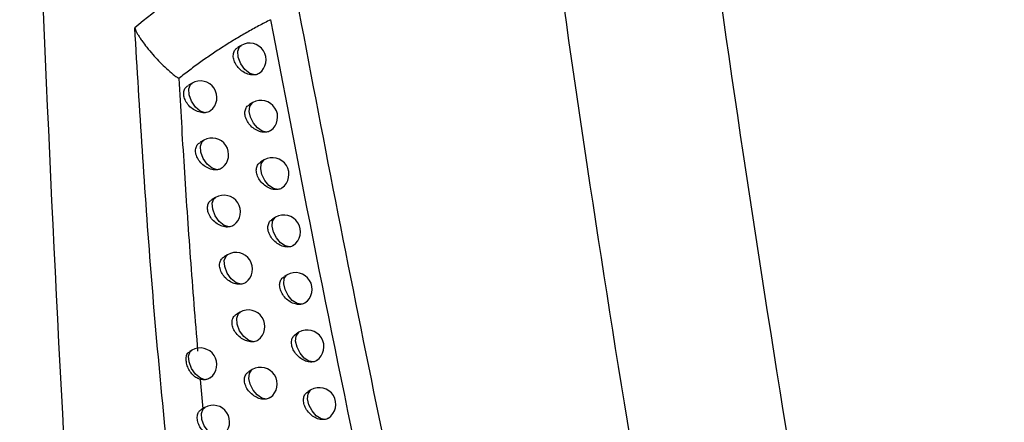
# Model space of a CAD drawing. Header units: millimetres. Extents: x 15458 to 16410, y 10212 to 11278.
# Tile 49 of 139: x 16280 to 16310, y 10414 to 10426. Entities that reach past the tile are written whole.
import ezdxf

# ---------------------------------------------------------------- set-up
doc = ezdxf.new("R2010")
doc.units = ezdxf.units.MM

msp = doc.modelspace()

# ---------------------------------------------------------------- linework, layer by layer
at = {"color": 7, "linetype": 'Continuous', "lineweight": 25}
for p, q in [((16287.133, 10425.093), (16287.033, 10425.036)), ((16285.652, 10423.955), (16285.544, 10423.893)), ((16287.479, 10423.369), (16287.381, 10423.312)), ((16286.005, 10422.237), (16285.899, 10422.176)), ((16287.821, 10421.644), (16287.725, 10421.589)), ((16286.362, 10420.515), (16286.258, 10420.456)), ((16288.167, 10419.917), (16288.073, 10419.863)), ((16286.723, 10418.792), (16286.622, 10418.733)), ((16288.518, 10418.187), (16288.426, 10418.134)), ((16287.097, 10417.063), (16286.998, 10417.006)), ((16288.873, 10416.456), (16288.783, 10416.404)), ((16285.65, 10415.919), (16285.578, 10415.878)), ((16287.466, 10415.335), (16287.369, 10415.279)), ((16285.894, 10415.041), (16285.973, 10414.155)), ((16289.233, 10414.722), (16289.144, 10414.671)), ((16286.034, 10414.195), (16285.932, 10414.136))]:
    msp.add_line(p, q, dxfattribs=at)
at = {"color": 7, "linetype": 'Continuous', "lineweight": 25, "flags": 128}
for points in [[(16287.543, 10424.204), (16287.395, 10424.245), (16287.245, 10424.363), (16287.12, 10424.538), (16287.045, 10424.735), (16287.032, 10424.918), (16287.085, 10425.053), (16287.133, 10425.093)], [(16286.048, 10423.066), (16285.901, 10423.114), (16285.755, 10423.236), (16285.635, 10423.408), (16285.563, 10423.602), (16285.552, 10423.781), (16285.603, 10423.913), (16285.652, 10423.955)], [(16287.894, 10422.479), (16287.761, 10422.511), (16287.623, 10422.607), (16287.502, 10422.754), (16287.415, 10422.929), (16287.377, 10423.105), (16287.392, 10423.255), (16287.46, 10423.356), (16287.479, 10423.369)], [(16286.405, 10421.347), (16286.258, 10421.393), (16286.11, 10421.514), (16285.989, 10421.687), (16285.916, 10421.881), (16285.904, 10422.061), (16285.956, 10422.195), (16286.005, 10422.237)], [(16288.24, 10420.755), (16288.107, 10420.784), (16287.968, 10420.879), (16287.846, 10421.026), (16287.758, 10421.202), (16287.719, 10421.379), (16287.734, 10421.53), (16287.802, 10421.631), (16287.821, 10421.644)], [(16286.766, 10419.626), (16286.619, 10419.67), (16286.47, 10419.79), (16286.348, 10419.963), (16286.274, 10420.158), (16286.262, 10420.339), (16286.313, 10420.473), (16286.362, 10420.515)], [(16288.591, 10419.028), (16288.458, 10419.055), (16288.318, 10419.149), (16288.194, 10419.296), (16288.105, 10419.472), (16288.065, 10419.65), (16288.08, 10419.802), (16288.148, 10419.904), (16288.167, 10419.917)], [(16287.131, 10417.902), (16286.984, 10417.945), (16286.834, 10418.063), (16286.711, 10418.237), (16286.636, 10418.433), (16286.623, 10418.615), (16286.675, 10418.75), (16286.723, 10418.792)], [(16288.946, 10417.299), (16288.813, 10417.323), (16288.672, 10417.416), (16288.547, 10417.563), (16288.457, 10417.74), (16288.416, 10417.92), (16288.431, 10418.073), (16288.499, 10418.175), (16288.518, 10418.187)], [(16287.509, 10416.174), (16287.361, 10416.214), (16287.211, 10416.332), (16287.086, 10416.505), (16287.01, 10416.702), (16286.996, 10416.886), (16287.048, 10417.022), (16287.097, 10417.063)], [(16289.306, 10415.568), (16289.173, 10415.59), (16289.031, 10415.682), (16288.904, 10415.828), (16288.813, 10416.006), (16288.771, 10416.187), (16288.786, 10416.341), (16288.855, 10416.444), (16288.873, 10416.456)], [(16286.049, 10415.03), (16285.902, 10415.077), (16285.755, 10415.197), (16285.635, 10415.369), (16285.562, 10415.563), (16285.549, 10415.743), (16285.6, 10415.876), (16285.65, 10415.919)], [(16287.883, 10414.446), (16287.75, 10414.476), (16287.613, 10414.572), (16287.491, 10414.718), (16287.404, 10414.893), (16287.364, 10415.069), (16287.379, 10415.219), (16287.445, 10415.321), (16287.466, 10415.335)], [(16289.671, 10413.835), (16289.537, 10413.854), (16289.394, 10413.944), (16289.266, 10414.091), (16289.173, 10414.27), (16289.131, 10414.452), (16289.146, 10414.607), (16289.215, 10414.711), (16289.233, 10414.722)], [(16286.437, 10413.306), (16286.291, 10413.35), (16286.143, 10413.47), (16286.021, 10413.642), (16285.947, 10413.837), (16285.934, 10414.018), (16285.985, 10414.152), (16286.034, 10414.195)]]:
    msp.add_lwpolyline(points, dxfattribs=at)
at = {"color": 7, "linetype": 'Continuous', "lineweight": 25}
for centre, start in [((16287.382, 10424.66), 305.9658), ((16285.902, 10423.522), 307.9126), ((16287.729, 10422.936), 305.5039), ((16286.255, 10421.803), 307.414), ((16288.071, 10421.211), 305.0651), ((16286.612, 10420.082), 306.9258), ((16288.417, 10419.484), 304.6377), ((16286.973, 10418.359), 306.4482), ((16288.768, 10417.754), 304.2218), ((16287.347, 10416.63), 305.9719), ((16289.123, 10416.023), 303.8178), ((16285.9, 10415.486), 307.1312), ((16287.716, 10414.902), 305.5172), ((16289.483, 10414.289), 303.4261), ((16286.284, 10413.762), 306.6356)]:
    msp.add_arc(centre, 0.5, start, 119.9973, dxfattribs=at)
for points, knots in [([(16305.72, 10377.851), (16304.392, 10383.799), (16303.155, 10389.727), (16300.866, 10401.523), (16299.813, 10407.393), (16297.893, 10419.077), (16297.025, 10424.893), (16295.475, 10436.447), (16294.793, 10442.187), (16293.618, 10453.593), (16293.123, 10459.262), (16292.32, 10470.495), (16292.014, 10476.063), (16291.375, 10492.618), (16291.323, 10503.459), (16291.657, 10514.101)], [0, 0, 0, 0, 0.125, 0.125, 0.25, 0.25, 0.375, 0.375, 0.5, 0.5, 0.625, 0.625, 0.75, 0.75, 1, 1, 1, 1]), ([(16296.506, 10511.663), (16296.249, 10502.798), (16296.257, 10493.776), (16296.886, 10472.676), (16297.692, 10460.502), (16300.198, 10435.779), (16301.898, 10423.23), (16305.776, 10400.249), (16307.803, 10389.865), (16310.114, 10379.414)], [3.1092412, 3.1092412, 3.1092412, 3.1092412, 3.1759593, 3.1759593, 3.2629391, 3.2629391, 3.3499188, 3.3499188, 3.4204698, 3.4204698, 3.4204698, 3.4204698]), ([(16282.462, 10401.86), (16281.98, 10409.502), (16281.572, 10417.108), (16280.905, 10432.25), (16280.646, 10439.787), (16280.461, 10447.285)], [0, 0, 0, 0, 0.5, 0.5, 1, 1, 1, 1]), ([(16295.334, 10395.384), (16293.419, 10403.662), (16291.661, 10411.877), (16289.253, 10424.099), (16288.488, 10428.157), (16287.035, 10436.235), (16286.347, 10440.253), (16285.697, 10444.25)], [0, 0, 0, 0, 0.5, 0.5, 0.75, 0.75, 1, 1, 1, 1]), ([(16288.333, 10428.353), (16287.545, 10428.013), (16286.778, 10427.611), (16285.303, 10426.695), (16284.597, 10426.182), (16283.927, 10425.616)], [0, 0, 0, 0, 0.5, 0.5, 1, 1, 1, 1]), ([(16286.441, 10400.565), (16286.359, 10401.135), (16285.862, 10404.577), (16285.134, 10410.489), (16284.374, 10418.272), (16284.076, 10423.168), (16283.927, 10425.616)], [0, 0, 0, 0, 0.067346, 0.407209, 0.703479, 1, 1, 1, 1]), ([(16283.927, 10425.616), (16283.933, 10425.598), (16283.948, 10425.556), (16283.982, 10425.487), (16284.028, 10425.406), (16284.087, 10425.312), (16284.173, 10425.187), (16284.299, 10425.021), (16284.461, 10424.826), (16284.643, 10424.627), (16284.828, 10424.441), (16284.994, 10424.291), (16285.116, 10424.193), (16285.181, 10424.146), (16285.216, 10424.121), (16285.241, 10424.107), (16285.25, 10424.098), (16285.253, 10424.096)], [0, 0, 0, 0, 0.034188, 0.076262, 0.126468, 0.184597, 0.249934, 0.358821, 0.499873, 0.624445, 0.749161, 0.874482, 0.93719, 0.96233, 0.982853, 0.994906, 1, 1, 1, 1]), ([(16288.015, 10425.865), (16287.895, 10425.803), (16287.653, 10425.679), (16287.297, 10425.48), (16286.944, 10425.273), (16286.597, 10425.056), (16286.254, 10424.831), (16285.916, 10424.595), (16285.583, 10424.351), (16285.365, 10424.181), (16285.257, 10424.096)], [0, 0, 0, 0, 0.124947, 0.249839, 0.374709, 0.499595, 0.624532, 0.749556, 0.8747, 1, 1, 1, 1]), ([(16288.015, 10425.865), (16288.959, 10420.866), (16289.962, 10415.832), (16292.086, 10405.703), (16293.207, 10400.615), (16294.387, 10395.506)], [0, 0, 0, 0, 0.5, 0.5, 1, 1, 1, 1]), ([(16287.543, 10424.204), (16287.512, 10424.202), (16287.434, 10424.197), (16287.293, 10424.235), (16287.141, 10424.323), (16287.012, 10424.451), (16286.924, 10424.598), (16286.887, 10424.748), (16286.901, 10424.88), (16286.952, 10424.981), (16287.011, 10425.016), (16287.036, 10425.031)], [0, 0, 0, 0, 0.0800137, 0.2040904, 0.3299009, 0.4545419, 0.575422, 0.6917754, 0.8050761, 0.9181077, 1, 1, 1, 1]), ([(16285.257, 10424.096), (16285.281, 10423.656), (16285.329, 10422.77), (16285.41, 10421.431), (16285.5, 10420.073), (16285.598, 10418.696), (16285.704, 10417.301), (16285.782, 10416.363), (16285.821, 10415.891)], [0, 0, 0, 0, 0.161629, 0.325266, 0.490916, 0.658584, 0.828277, 1, 1, 1, 1]), ([(16287.675, 10424.257), (16287.673, 10424.255), (16287.642, 10424.22), (16287.591, 10424.212), (16287.543, 10424.204)], [0, 0, 0, 0, 0.0699483, 1, 1, 1, 1]), ([(16286.048, 10423.066), (16286.023, 10423.065), (16285.949, 10423.062), (16285.813, 10423.095), (16285.656, 10423.181), (16285.523, 10423.308), (16285.433, 10423.455), (16285.394, 10423.604), (16285.409, 10423.736), (16285.461, 10423.837), (16285.521, 10423.873), (16285.547, 10423.889)], [0, 0, 0, 0, 0.0620937, 0.1893714, 0.3189273, 0.4470822, 0.570507, 0.6882243, 0.8021078, 0.9156135, 1, 1, 1, 1]), ([(16287.894, 10422.479), (16287.861, 10422.477), (16287.781, 10422.472), (16287.64, 10422.511), (16287.488, 10422.6), (16287.36, 10422.728), (16287.274, 10422.875), (16287.236, 10423.025), (16287.25, 10423.158), (16287.301, 10423.258), (16287.36, 10423.293), (16287.384, 10423.308)], [0, 0, 0, 0, 0.085114, 0.208356, 0.333201, 0.456911, 0.577062, 0.692953, 0.805978, 0.918772, 1, 1, 1, 1]), ([(16286.208, 10423.129), (16286.207, 10423.127), (16286.18, 10423.094), (16286.12, 10423.076), (16286.062, 10423.068), (16286.048, 10423.066)], [0, 0, 0, 0, 0.031615, 0.766329, 1, 1, 1, 1]), ([(16288.018, 10422.531), (16288.016, 10422.528), (16287.987, 10422.496), (16287.938, 10422.487), (16287.894, 10422.479)], [0, 0, 0, 0, 0.08101, 1, 1, 1, 1]), ([(16286.405, 10421.347), (16286.378, 10421.346), (16286.303, 10421.342), (16286.166, 10421.377), (16286.01, 10421.464), (16285.877, 10421.59), (16285.788, 10421.738), (16285.75, 10421.887), (16285.764, 10422.019), (16285.816, 10422.12), (16285.876, 10422.156), (16285.902, 10422.171)], [0, 0, 0, 0, 0.066904, 0.193365, 0.321937, 0.449139, 0.571853, 0.689178, 0.802895, 0.91628, 1, 1, 1, 1]), ([(16288.24, 10420.755), (16288.206, 10420.752), (16288.124, 10420.746), (16287.981, 10420.787), (16287.831, 10420.876), (16287.704, 10421.004), (16287.618, 10421.152), (16287.58, 10421.302), (16287.594, 10421.435), (16287.645, 10421.535), (16287.704, 10421.57), (16287.728, 10421.584)], [0, 0, 0, 0, 0.090146, 0.212572, 0.336481, 0.459289, 0.578728, 0.694151, 0.806882, 0.919417, 1, 1, 1, 1]), ([(16286.558, 10421.407), (16286.557, 10421.406), (16286.53, 10421.373), (16286.471, 10421.357), (16286.416, 10421.349), (16286.405, 10421.347)], [0, 0, 0, 0, 0.033959, 0.799522, 1, 1, 1, 1]), ([(16288.357, 10420.804), (16288.354, 10420.801), (16288.326, 10420.771), (16288.281, 10420.762), (16288.24, 10420.755)], [0, 0, 0, 0, 0.094597, 1, 1, 1, 1]), ([(16286.766, 10419.626), (16286.738, 10419.624), (16286.661, 10419.62), (16286.523, 10419.656), (16286.368, 10419.743), (16286.237, 10419.87), (16286.148, 10420.018), (16286.11, 10420.167), (16286.125, 10420.3), (16286.176, 10420.4), (16286.236, 10420.436), (16286.261, 10420.451)], [0, 0, 0, 0, 0.07175, 0.197394, 0.324992, 0.451254, 0.57326, 0.69018, 0.803704, 0.916942, 1, 1, 1, 1]), ([(16286.912, 10419.684), (16286.91, 10419.682), (16286.883, 10419.65), (16286.827, 10419.635), (16286.775, 10419.627), (16286.766, 10419.626)], [0, 0, 0, 0, 0.037627, 0.837203, 1, 1, 1, 1]), ([(16288.591, 10419.028), (16288.555, 10419.025), (16288.472, 10419.018), (16288.327, 10419.06), (16288.178, 10419.15), (16288.052, 10419.278), (16287.966, 10419.426), (16287.929, 10419.576), (16287.943, 10419.709), (16287.993, 10419.809), (16288.052, 10419.844), (16288.076, 10419.858)], [0, 0, 0, 0, 0.095239, 0.216845, 0.339822, 0.461734, 0.580458, 0.695397, 0.807811, 0.920059, 1, 1, 1, 1]), ([(16288.7, 10419.075), (16288.697, 10419.072), (16288.67, 10419.043), (16288.628, 10419.035), (16288.591, 10419.028)], [0, 0, 0, 0, 0.111732, 1, 1, 1, 1]), ([(16287.131, 10417.902), (16287.101, 10417.901), (16287.023, 10417.896), (16286.884, 10417.933), (16286.73, 10418.021), (16286.6, 10418.148), (16286.512, 10418.296), (16286.474, 10418.445), (16286.489, 10418.578), (16286.54, 10418.678), (16286.6, 10418.714), (16286.625, 10418.729)], [0, 0, 0, 0, 0.076634, 0.20146, 0.328094, 0.453428, 0.574727, 0.691228, 0.804537, 0.917599, 1, 1, 1, 1]), ([(16287.27, 10417.958), (16287.268, 10417.956), (16287.241, 10417.924), (16287.187, 10417.911), (16287.137, 10417.903), (16287.131, 10417.902)], [0, 0, 0, 0, 0.042869, 0.880139, 1, 1, 1, 1]), ([(16288.946, 10417.299), (16288.908, 10417.295), (16288.824, 10417.287), (16288.678, 10417.331), (16288.53, 10417.421), (16288.405, 10417.55), (16288.32, 10417.698), (16288.283, 10417.848), (16288.296, 10417.981), (16288.346, 10418.081), (16288.405, 10418.115), (16288.429, 10418.13)], [0, 0, 0, 0, 0.100396, 0.221178, 0.343227, 0.464247, 0.582251, 0.696692, 0.808764, 0.920699, 1, 1, 1, 1]), ([(16289.047, 10417.344), (16289.044, 10417.34), (16289.019, 10417.314), (16288.98, 10417.306), (16288.946, 10417.299)], [0, 0, 0, 0, 0.133267, 1, 1, 1, 1]), ([(16287.509, 10416.174), (16287.477, 10416.172), (16287.398, 10416.167), (16287.257, 10416.205), (16287.104, 10416.293), (16286.976, 10416.421), (16286.888, 10416.569), (16286.851, 10416.718), (16286.865, 10416.851), (16286.916, 10416.951), (16286.976, 10416.987), (16287, 10417.001)], [0, 0, 0, 0, 0.081656, 0.205646, 0.331306, 0.455705, 0.576284, 0.692345, 0.80541, 0.918265, 1, 1, 1, 1]), ([(16289.306, 10415.568), (16289.266, 10415.564), (16289.18, 10415.555), (16289.033, 10415.6), (16288.886, 10415.69), (16288.762, 10415.819), (16288.677, 10415.967), (16288.64, 10416.117), (16288.654, 10416.251), (16288.704, 10416.351), (16288.762, 10416.385), (16288.786, 10416.399)], [0, 0, 0, 0, 0.105621, 0.225574, 0.346698, 0.466829, 0.584109, 0.698036, 0.809742, 0.921337, 1, 1, 1, 1]), ([(16287.64, 10416.227), (16287.638, 10416.225), (16287.608, 10416.191), (16287.557, 10416.182), (16287.509, 10416.174)], [0, 0, 0, 0, 0.0502912, 1, 1, 1, 1]), ([(16285.894, 10415.041), (16285.848, 10415.057), (16285.758, 10415.09), (16285.644, 10415.2), (16285.552, 10415.337), (16285.491, 10415.491), (16285.466, 10415.642), (16285.484, 10415.767), (16285.524, 10415.847), (16285.569, 10415.867), (16285.582, 10415.872)], [0, 0, 0, 0, 0.129858, 0.259389, 0.393927, 0.530857, 0.668496, 0.806185, 0.943885, 1, 1, 1, 1]), ([(16289.399, 10415.61), (16289.396, 10415.606), (16289.372, 10415.582), (16289.336, 10415.574), (16289.306, 10415.568)], [0, 0, 0, 0, 0.160337, 1, 1, 1, 1]), ([(16287.883, 10414.446), (16287.849, 10414.443), (16287.769, 10414.437), (16287.626, 10414.477), (16287.475, 10414.566), (16287.347, 10414.694), (16287.26, 10414.842), (16287.223, 10414.991), (16287.237, 10415.124), (16287.288, 10415.225), (16287.347, 10415.26), (16287.372, 10415.274)], [0, 0, 0, 0, 0.086623, 0.209794, 0.334508, 0.457999, 0.577872, 0.693488, 0.806288, 0.918913, 1, 1, 1, 1]), ([(16286.201, 10415.088), (16286.166, 10415.067), (16286.12, 10415.04), (16286.062, 10415.032), (16286.049, 10415.03)], [0, 0, 0, 0, 0.766142, 1, 1, 1, 1]), ([(16289.671, 10413.835), (16289.629, 10413.83), (16289.542, 10413.82), (16289.392, 10413.866), (16289.246, 10413.957), (16289.123, 10414.086), (16289.039, 10414.235), (16289.002, 10414.385), (16289.016, 10414.518), (16289.066, 10414.618), (16289.123, 10414.652), (16289.147, 10414.666)], [0, 0, 0, 0, 0.1109189, 0.2300382, 0.350238, 0.4694821, 0.586033, 0.6994297, 0.8107453, 0.9219733, 1, 1, 1, 1]), ([(16288.006, 10414.497), (16288.004, 10414.495), (16287.975, 10414.462), (16287.928, 10414.454), (16287.883, 10414.446)], [0, 0, 0, 0, 0.059674, 1, 1, 1, 1]), ([(16286.039, 10413.432), (16286, 10413.469), (16285.922, 10413.542), (16285.847, 10413.688), (16285.807, 10413.837), (16285.811, 10413.974), (16285.85, 10414.078), (16285.909, 10414.116), (16285.935, 10414.132)], [0, 0, 0, 0, 0.168642, 0.336898, 0.510902, 0.686527, 0.862183, 1, 1, 1, 1]), ([(16289.756, 10413.875), (16289.752, 10413.87), (16289.73, 10413.848), (16289.697, 10413.841), (16289.671, 10413.835)], [0, 0, 0, 0, 0.194486, 1, 1, 1, 1])]:
    msp.add_open_spline(points, degree=3, knots=knots, dxfattribs=at)
msp.add_open_spline([(16286.049, 10415.03), (16286, 10415.025), (16285.947, 10415.029), (16285.894, 10415.041)], degree=3, dxfattribs=at)

doc.saveas('drawing.dxf')
